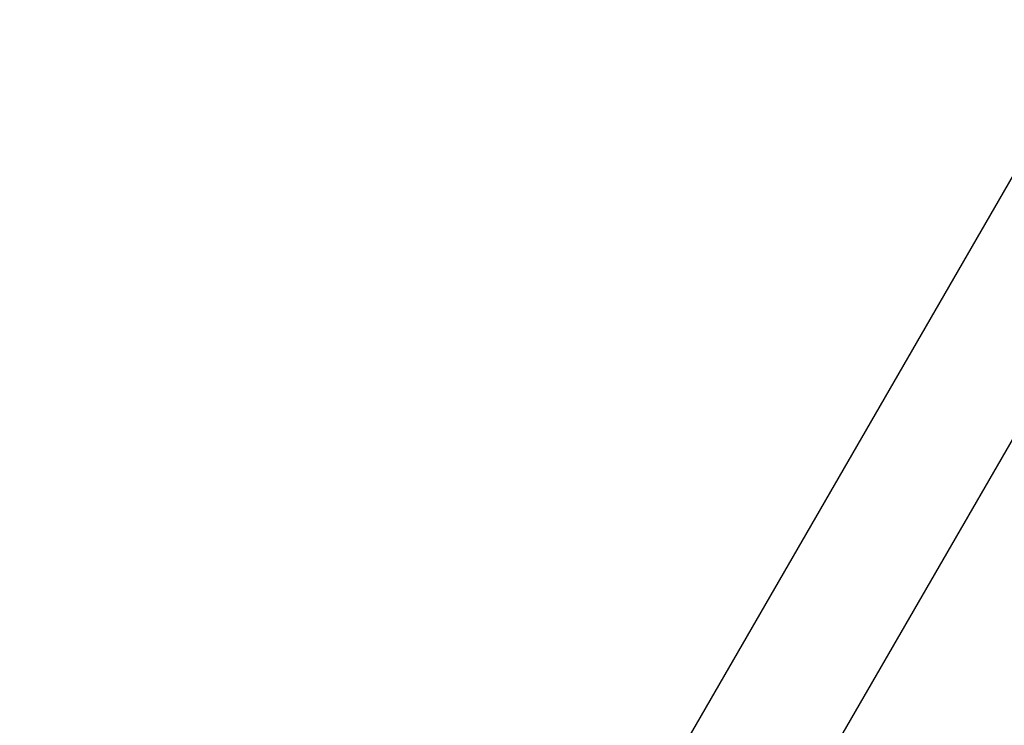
# Model space of a CAD drawing. Header units: millimetres. Extents: x -310 to 310, y -273 to 273.
# Tile 75 of 76: x 107 to 137, y 249 to 270. Entities that reach past the tile are written whole.
import ezdxf

# ---------------------------------------------------------------- set-up
doc = ezdxf.new("R2010")
doc.units = ezdxf.units.MM
doc.layers.add('THICK', color=7, linetype='Continuous')

msp = doc.modelspace()

# ---------------------------------------------------------------- linework, layer by layer
at = {"layer": 'THICK'}
for p, q in [((138.876, 268.54), (123.876, 242.559)), ((142.34, 266.54), (127.34, 240.559))]:
    msp.add_line(p, q, dxfattribs=at)
for radius, start, end in [(270, 60.42442, 119.5756), (266, 60.39256, 119.60746), (263.75, 60.4345, 119.56552), (259.75, 60.26233, 119.73764), (258.5, 60.44332, 119.5567), (254.5, 60.29418, 119.70578), (253.25, 60.45249, 119.54753), (249.25, 60.32369, 119.67627)]:
    msp.add_arc((0, 0), radius, start, end, dxfattribs=at)

doc.saveas('drawing.dxf')
